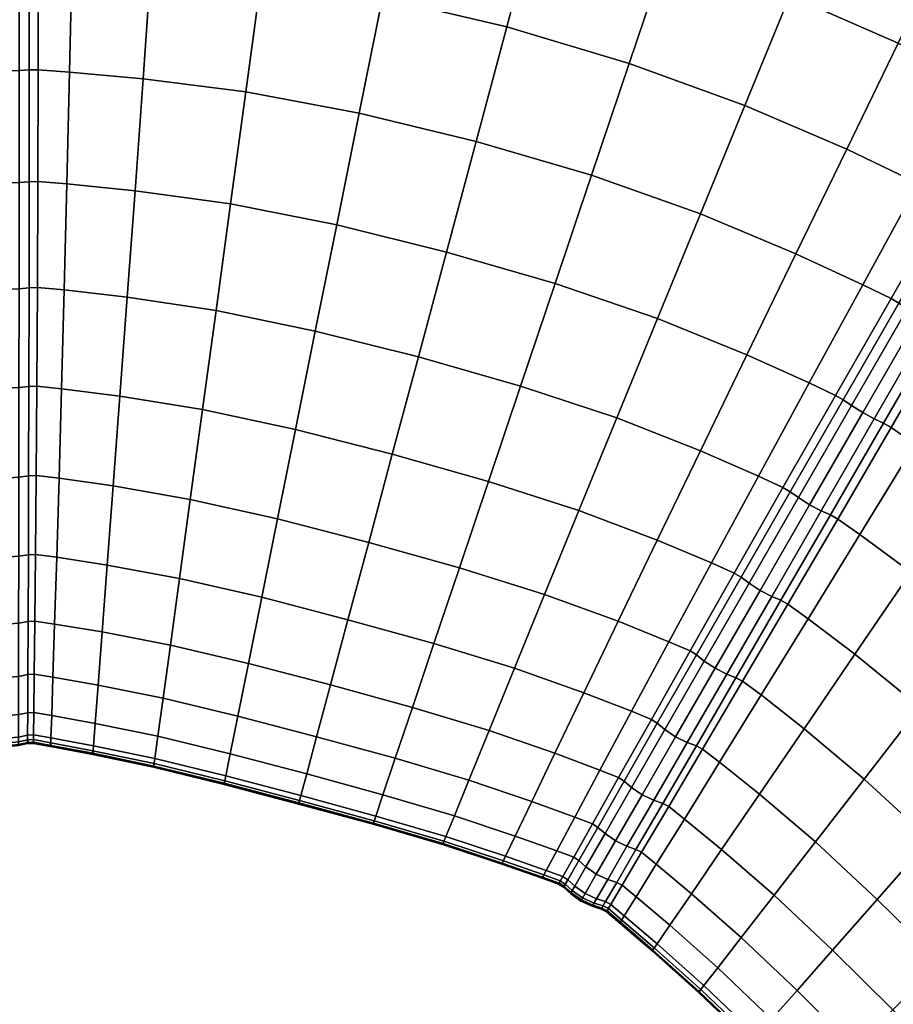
# Model space of a CAD drawing. Header units: centimetres. Extents: x -48.9 to 48.9, y -49 to 48.9.
# Tile 31 of 34: x 0.2 to 14.6, y 14.7 to 30.9. Entities that reach past the tile are written whole.
import ezdxf

# ---------------------------------------------------------------- set-up
doc = ezdxf.new("R2010")
doc.units = ezdxf.units.CM
doc.layers.add('Layer 01', color=18, linetype='Continuous', true_color=0x000000)

msp = doc.modelspace()

# ---------------------------------------------------------------- meshes
at = {"layer": 'Layer 01'}
mesh = msp.add_polyface(dxfattribs=at)
corners = [(4.477, 33.611, 30.024), (2.535, 33.822, 29.917), (2.398, 31.884, 29.802), (4.214, 31.671, 29.912), (1.139, 33.925, 29.86), (1.095, 31.988, 29.737), (1.051, 30.082, 29.363), (2.262, 29.975, 29.434), (3.956, 29.76, 29.546), (2.13, 28.128, 28.819), (3.705, 27.91, 28.93), (1.007, 28.241, 28.744), (2.13, 28.128, 1.181), (1.007, 28.241, 1.256), (1.051, 30.082, 0.637), (2.262, 29.975, 0.566), (3.705, 27.91, 1.07), (3.956, 29.76, 0.454), (2.398, 31.884, 0.198), (4.214, 31.671, 0.088), (1.095, 31.988, 0.263), (1.139, 33.925, 0.14), (2.535, 33.822, 0.083), (4.477, 33.611, -0.024), (6.603, 33.253, 30.164), (6.212, 31.316, 30.047), (5.828, 29.409, 29.673), (8.26, 30.828, 30.116), (7.755, 28.942, 29.736), (5.456, 27.565, 29.047), (5.456, 27.565, 0.953), (5.828, 29.409, 0.327), (6.212, 31.316, -0.047), (6.603, 33.253, -0.164), (0.384, 30.12, 0.641), (0.385, 32.027, 0.263), (0.541, 32.025, 0.28), (0.535, 30.12, 0.658), (0.385, 33.967, 0.136), (0.547, 33.962, 0.154), (0.384, 28.277, 1.264), (0.529, 28.279, 1.279), (0.385, 33.967, 29.864), (0.385, 32.027, 29.737), (0.541, 32.025, 29.72), (0.547, 33.962, 29.846), (0.384, 30.12, 29.359), (0.535, 30.12, 29.342), (0.384, 28.277, 28.736), (0.529, 28.279, 28.721), (0.218, 30.111, 29.39), (0.218, 28.265, 28.766), (0, 30.107, 29.408), (0, 28.258, 28.783), (0.218, 32.023, 29.769), (0.218, 33.968, 29.897), (0, 33.968, 29.915), (0, 32.021, 29.787), (0.218, 32.023, 0.231), (0.218, 33.968, 0.103), (0.218, 30.111, 0.61), (0, 30.107, 0.592), (0, 32.021, 0.213), (0, 33.968, 0.085), (0.218, 28.265, 1.234), (0, 28.258, 1.217)]
mesh.append_faces([[corners[k] for k in face] for face in [(0, 1, 2, 3), (1, 4, 5, 2), (2, 5, 6, 7), (3, 2, 7, 8), (8, 7, 9, 10), (7, 6, 11, 9), (12, 13, 14, 15), (16, 12, 15, 17), (17, 15, 18, 19), (15, 14, 20, 18), (18, 20, 21, 22), (19, 18, 22, 23), (24, 0, 3, 25), (25, 3, 8, 26), (27, 25, 26, 28), (26, 8, 10, 29), (30, 16, 17, 31), (31, 17, 19, 32), (32, 19, 23, 33), (34, 35, 36, 37), (35, 38, 39, 36), (36, 39, 21, 20), (37, 36, 20, 14), (40, 34, 37, 41), (41, 37, 14, 13), (42, 43, 44, 45), (43, 46, 47, 44), (44, 47, 6, 5), (45, 44, 5, 4), (46, 48, 49, 47), (47, 49, 11, 6), (48, 46, 50, 51), (51, 50, 52, 53), (46, 43, 54, 50), (54, 55, 56, 57), (50, 54, 57, 52), (38, 35, 58, 59), (35, 34, 60, 58), (58, 60, 61, 62), (59, 58, 62, 63), (34, 40, 64, 60), (60, 64, 65, 61)]])
mesh = msp.add_polyface(dxfattribs=at)
corners = [(15.565, 32.303, 29.777), (13.669, 33.153, 29.878), (12.928, 31.346, 30.024), (14.716, 30.559, 29.917), (16.906, 31.648, 29.728), (15.976, 29.95, 29.86), (15.976, 29.95, 0.14), (14.716, 30.559, 0.083), (15.565, 32.303, 0.223), (16.906, 31.648, 0.272), (12.928, 31.346, -0.024), (13.669, 33.153, 0.122), (13.865, 28.811, 29.802), (15.046, 28.25, 29.737), (12.186, 29.535, 29.912), (13.865, 28.811, 0.198), (12.186, 29.535, 0.088), (15.046, 28.25, 0.263), (10.908, 32.099, 30.164), (10.278, 30.227, 30.047), (8.774, 32.745, 30.238), (8.26, 30.828, 30.116), (7.755, 28.942, 29.736), (9.658, 28.383, 29.673), (11.454, 27.75, 29.546), (11.454, 27.75, 0.454), (9.658, 28.383, 0.327), (10.278, 30.227, -0.047), (7.755, 28.942, 0.264), (8.26, 30.828, -0.116), (8.774, 32.745, -0.238), (10.908, 32.099, -0.164), (6.603, 33.253, 30.164), (6.212, 31.316, 30.047), (5.828, 29.409, 0.327), (6.212, 31.316, -0.047), (6.603, 33.253, -0.164), (16.508, 29.685, 0.154), (15.544, 28.005, 0.28), (16.651, 29.609, 0.136), (15.68, 27.929, 0.263), (17.471, 31.366, 0.282), (17.621, 31.289, 0.263), (16.508, 29.685, 29.846), (17.471, 31.366, 29.718), (16.651, 29.609, 29.864), (17.621, 31.289, 29.737), (18.419, 33.018, 29.339), (18.574, 32.941, 29.358), (15.544, 28.005, 29.72), (15.68, 27.929, 29.737), (18.287, 30.905, 29.737), (17.317, 29.224, 29.864), (17.455, 29.139, 29.846), (18.428, 30.814, 29.718), (17.317, 29.224, 0.136), (18.287, 30.905, 0.263), (18.428, 30.814, 0.282), (17.455, 29.139, 0.154), (16.01, 27.731, 29.787), (16.984, 29.417, 29.915), (16.795, 29.526, 29.897), (15.823, 27.842, 29.769), (16.651, 29.609, 29.864), (15.68, 27.929, 29.737), (18.145, 30.992, 29.769), (17.172, 29.308, 29.897), (17.957, 31.103, 29.787), (17.767, 31.21, 29.769), (18.723, 32.865, 29.389), (18.574, 32.941, 29.358), (17.621, 31.289, 29.737), (17.621, 31.289, 29.737), (16.651, 29.609, 29.864), (17.172, 29.308, 0.103), (18.145, 30.992, 0.231), (16.984, 29.417, 0.085), (17.957, 31.103, 0.213), (16.795, 29.526, 0.103), (17.767, 31.21, 0.231), (16.651, 29.609, 0.136), (17.621, 31.289, 0.263), (18.723, 32.865, 0.611), (17.621, 31.289, 0.263), (18.574, 32.941, 0.642), (15.823, 27.842, 0.231), (15.68, 27.929, 0.263), (16.651, 29.609, 0.136)]
mesh.append_faces([[corners[k] for k in face] for face in [(0, 1, 2, 3), (4, 0, 3, 5), (6, 7, 8, 9), (7, 10, 11, 8), (5, 3, 12, 13), (3, 2, 14, 12), (15, 16, 10, 7), (17, 15, 7, 6), (2, 18, 19, 14), (18, 20, 21, 19), (19, 21, 22, 23), (14, 19, 23, 24), (25, 26, 27, 16), (26, 28, 29, 27), (27, 29, 30, 31), (16, 27, 31, 10), (20, 32, 33, 21), (28, 34, 35, 29), (29, 35, 36, 30), (17, 6, 37, 38), (38, 37, 39, 40), (6, 9, 41, 37), (37, 41, 42, 39), (4, 5, 43, 44), (44, 43, 45, 46), (47, 44, 46, 48), (5, 13, 49, 43), (43, 49, 50, 45), (51, 52, 53, 54), (55, 56, 57, 58), (59, 60, 61, 62), (62, 61, 63, 64), (52, 51, 65, 66), (66, 65, 67, 60), (60, 67, 68, 61), (68, 69, 70, 71), (61, 68, 72, 73), (56, 55, 74, 75), (75, 74, 76, 77), (77, 76, 78, 79), (79, 78, 80, 81), (82, 79, 83, 84), (78, 85, 86, 87)]])
mesh = msp.add_polyface(dxfattribs=at)
corners = [(2.13, 28.128, 28.819), (1.007, 28.241, 28.744), (0.964, 26.492, 27.893), (2.003, 26.374, 27.967), (3.705, 27.91, 28.93), (3.466, 26.153, 28.074), (1.882, 24.743, 26.894), (3.244, 24.52, 26.991), (0.92, 24.865, 26.823), (0.878, 23.388, 25.552), (1.771, 23.262, 25.616), (3.042, 23.039, 25.7), (1.672, 21.958, 24.151), (2.864, 21.737, 24.221), (0.839, 22.087, 24.097), (1.588, 20.856, 22.526), (2.713, 20.637, 22.581), (2.864, 21.737, 5.779), (1.672, 21.958, 5.849), (1.771, 23.262, 4.384), (3.042, 23.039, 4.3), (1.882, 24.743, 3.106), (3.244, 24.52, 3.009), (0.878, 23.388, 4.448), (0.92, 24.865, 3.177), (0.964, 26.492, 2.107), (2.003, 26.374, 2.033), (3.466, 26.153, 1.926), (2.13, 28.128, 1.181), (3.705, 27.91, 1.07), (1.007, 28.241, 1.256), (9.057, 26.6, 29.047), (7.266, 27.118, 29.102), (6.803, 25.389, 28.227), (8.488, 24.908, 28.178), (6.373, 23.784, 27.123), (7.959, 23.337, 27.082), (5.984, 22.332, 25.81), (7.48, 21.914, 25.777), (5.642, 21.057, 24.31), (7.059, 20.665, 24.284), (7.059, 20.665, 5.716), (5.642, 21.057, 5.69), (5.984, 22.332, 4.19), (7.48, 21.914, 4.223), (6.373, 23.784, 2.877), (7.959, 23.337, 2.918), (6.803, 25.389, 1.773), (8.488, 24.908, 1.822), (7.266, 27.118, 0.898), (9.057, 26.6, 0.953), (7.755, 28.942, 0.264), (9.658, 28.383, 0.327), (7.755, 28.942, 29.736), (5.828, 29.409, 29.673), (5.456, 27.565, 29.047), (5.103, 25.815, 28.178), (4.776, 24.19, 27.082), (4.479, 22.718, 25.777), (4.219, 21.426, 24.284), (4.219, 21.426, 5.716), (4.479, 22.718, 4.223), (4.776, 24.19, 2.918), (5.103, 25.815, 1.822), (5.456, 27.565, 0.953), (5.828, 29.409, 0.327)]
mesh.append_faces([[corners[k] for k in face] for face in [(0, 1, 2, 3), (4, 0, 3, 5), (5, 3, 6, 7), (3, 2, 8, 6), (6, 8, 9, 10), (7, 6, 10, 11), (11, 10, 12, 13), (10, 9, 14, 12), (13, 12, 15, 16), (17, 18, 19, 20), (20, 19, 21, 22), (19, 23, 24, 21), (21, 24, 25, 26), (22, 21, 26, 27), (27, 26, 28, 29), (26, 25, 30, 28), (31, 32, 33, 34), (34, 33, 35, 36), (36, 35, 37, 38), (38, 37, 39, 40), (41, 42, 43, 44), (44, 43, 45, 46), (46, 45, 47, 48), (48, 47, 49, 50), (50, 49, 51, 52), (53, 54, 55, 32), (55, 4, 5, 56), (32, 55, 56, 33), (33, 56, 57, 35), (56, 5, 7, 57), (57, 7, 11, 58), (35, 57, 58, 37), (37, 58, 59, 39), (58, 11, 13, 59), (60, 17, 20, 61), (42, 60, 61, 43), (43, 61, 62, 45), (61, 20, 22, 62), (62, 22, 27, 63), (45, 62, 63, 47), (47, 63, 64, 49), (63, 27, 29, 64), (49, 64, 65, 51)]])
mesh = msp.add_polyface(dxfattribs=at)
corners = [(14.131, 26.578, 29.363), (13.028, 27.09, 29.434), (12.22, 25.425, 28.819), (13.248, 24.961, 28.744), (11.454, 27.75, 29.546), (10.746, 26.023, 28.93), (10.075, 24.382, 28.074), (11.453, 23.842, 27.967), (12.411, 23.425, 27.893), (10.741, 22.369, 26.894), (11.636, 21.994, 26.823), (9.451, 22.857, 26.991), (8.885, 21.473, 25.7), (10.097, 21.031, 25.616), (10.934, 20.694, 25.552), (10.934, 20.694, 4.448), (10.097, 21.031, 4.384), (10.741, 22.369, 3.106), (11.636, 21.994, 3.177), (8.885, 21.473, 4.3), (9.451, 22.857, 3.009), (10.075, 24.382, 1.926), (11.453, 23.842, 2.033), (12.411, 23.425, 2.107), (12.22, 25.425, 1.181), (13.248, 24.961, 1.256), (10.746, 26.023, 1.07), (11.454, 27.75, 0.454), (13.028, 27.09, 0.566), (14.131, 26.578, 0.637), (13.865, 28.811, 29.802), (12.186, 29.535, 29.912), (12.186, 29.535, 0.088), (13.865, 28.811, 0.198), (9.658, 28.383, 29.673), (9.057, 26.6, 29.047), (7.755, 28.942, 29.736), (7.266, 27.118, 29.102), (8.488, 24.908, 28.178), (7.959, 23.337, 27.082), (7.48, 21.914, 25.777), (7.48, 21.914, 4.223), (7.959, 23.337, 2.918), (8.488, 24.908, 1.822), (9.057, 26.6, 0.953), (9.658, 28.383, 0.327), (12.815, 23.238, 27.869), (13.682, 24.755, 28.721), (12.012, 21.827, 3.2), (11.284, 20.544, 4.47), (12.815, 23.238, 2.131), (12.933, 23.166, 2.118), (12.123, 21.757, 3.189), (13.682, 24.755, 1.279), (12.012, 21.827, 26.8), (11.284, 20.544, 25.53), (12.123, 21.757, 26.811), (12.933, 23.166, 27.882), (13.596, 22.784, 2.118), (12.78, 21.377, 3.189), (12.629, 21.442, 3.163), (13.444, 22.852, 2.09), (12.436, 21.54, 3.149), (13.252, 22.953, 2.074), (12.255, 21.658, 3.163), (13.068, 23.069, 2.09), (12.123, 21.757, 3.189), (12.933, 23.166, 2.118), (12.78, 21.377, 26.811), (13.596, 22.784, 27.882), (13.444, 22.852, 27.91), (12.629, 21.442, 26.837), (13.252, 22.953, 27.926), (12.436, 21.54, 26.851), (13.068, 23.069, 27.91), (12.255, 21.658, 26.837), (12.933, 23.166, 27.882), (12.123, 21.757, 26.811)]
mesh.append_faces([[corners[k] for k in face] for face in [(0, 1, 2, 3), (1, 4, 5, 2), (2, 5, 6, 7), (3, 2, 7, 8), (8, 7, 9, 10), (7, 6, 11, 9), (9, 11, 12, 13), (10, 9, 13, 14), (15, 16, 17, 18), (16, 19, 20, 17), (17, 20, 21, 22), (18, 17, 22, 23), (23, 22, 24, 25), (22, 21, 26, 24), (24, 26, 27, 28), (25, 24, 28, 29), (30, 31, 4, 1), (28, 27, 32, 33), (4, 34, 35, 5), (34, 36, 37, 35), (5, 35, 38, 6), (6, 38, 39, 11), (11, 39, 40, 12), (19, 41, 42, 20), (20, 42, 43, 21), (21, 43, 44, 26), (26, 44, 45, 27), (3, 8, 46, 47), (15, 18, 48, 49), (18, 23, 50, 48), (48, 50, 51, 52), (23, 25, 53, 50), (8, 10, 54, 46), (10, 14, 55, 54), (46, 54, 56, 57), (58, 59, 60, 61), (61, 60, 62, 63), (63, 62, 64, 65), (65, 64, 66, 67), (68, 69, 70, 71), (71, 70, 72, 73), (73, 72, 74, 75), (75, 74, 76, 77)]])
mesh = msp.add_polyface(dxfattribs=at)
corners = [(15.046, 28.25, 29.737), (13.865, 28.811, 29.802), (13.028, 27.09, 29.434), (14.131, 26.578, 29.363), (19.107, 28.023, 29.917), (17.949, 28.811, 29.86), (16.942, 27.155, 29.737), (18.019, 26.413, 29.802), (15.951, 25.527, 29.363), (16.947, 24.828, 29.434), (14.131, 26.578, 0.637), (13.028, 27.09, 0.566), (13.865, 28.811, 0.198), (15.046, 28.25, 0.263), (16.947, 24.828, 0.566), (15.951, 25.527, 0.637), (16.942, 27.155, 0.263), (18.019, 26.413, 0.198), (17.949, 28.811, 0.14), (19.107, 28.023, 0.083), (15.393, 25.892, 0.641), (16.347, 27.544, 0.263), (16.481, 27.463, 0.28), (15.523, 25.817, 0.658), (17.317, 29.224, 0.136), (17.455, 29.139, 0.154), (15.544, 28.005, 0.28), (14.596, 26.352, 0.658), (15.68, 27.929, 0.263), (14.727, 26.277, 0.641), (14.596, 26.352, 29.342), (15.544, 28.005, 29.72), (14.727, 26.277, 29.359), (15.68, 27.929, 29.737), (13.248, 24.961, 28.744), (13.682, 24.755, 28.721), (13.806, 24.681, 28.736), (17.317, 29.224, 29.864), (16.347, 27.544, 29.737), (16.481, 27.463, 29.72), (17.455, 29.139, 29.846), (15.393, 25.892, 29.359), (15.523, 25.817, 29.342), (13.248, 24.961, 1.256), (13.682, 24.755, 1.279), (13.806, 24.681, 1.264), (14.471, 24.297, 28.736), (15.244, 25.968, 29.39), (14.321, 24.369, 28.766), (15.053, 26.073, 29.408), (14.129, 24.472, 28.783), (14.867, 26.186, 29.39), (13.944, 24.587, 28.766), (14.727, 26.277, 29.359), (13.806, 24.681, 28.736), (16.2, 27.624, 29.769), (17.172, 29.308, 29.897), (16.984, 29.417, 29.915), (16.01, 27.731, 29.787), (15.823, 27.842, 29.769), (15.68, 27.929, 29.737), (14.727, 26.277, 29.359), (16.2, 27.624, 0.231), (17.172, 29.308, 0.103), (15.244, 25.968, 0.61), (15.053, 26.073, 0.592), (16.01, 27.731, 0.213), (16.984, 29.417, 0.085), (15.823, 27.842, 0.231), (16.795, 29.526, 0.103), (14.867, 26.186, 0.61), (14.727, 26.277, 0.641), (15.68, 27.929, 0.263), (14.471, 24.297, 1.264), (14.321, 24.369, 1.234), (14.129, 24.472, 1.217), (13.944, 24.587, 1.234), (13.806, 24.681, 1.264), (14.727, 26.277, 0.641)]
mesh.append_faces([[corners[k] for k in face] for face in [(0, 1, 2, 3), (4, 5, 6, 7), (7, 6, 8, 9), (10, 11, 12, 13), (14, 15, 16, 17), (17, 16, 18, 19), (20, 21, 22, 23), (21, 24, 25, 22), (22, 25, 18, 16), (23, 22, 16, 15), (10, 13, 26, 27), (27, 26, 28, 29), (0, 3, 30, 31), (31, 30, 32, 33), (3, 34, 35, 30), (30, 35, 36, 32), (37, 38, 39, 40), (38, 41, 42, 39), (39, 42, 8, 6), (40, 39, 6, 5), (43, 10, 27, 44), (44, 27, 29, 45), (46, 41, 47, 48), (48, 47, 49, 50), (50, 49, 51, 52), (52, 51, 53, 54), (41, 38, 55, 47), (38, 37, 56, 55), (55, 56, 57, 58), (47, 55, 58, 49), (49, 58, 59, 51), (51, 59, 60, 61), (24, 21, 62, 63), (21, 20, 64, 62), (62, 64, 65, 66), (63, 62, 66, 67), (67, 66, 68, 69), (66, 65, 70, 68), (68, 70, 71, 72), (20, 73, 74, 64), (64, 74, 75, 65), (65, 75, 76, 70), (70, 76, 77, 78)]])
mesh = msp.add_polyface(dxfattribs=at)
corners = [(1.672, 21.958, 24.151), (0.839, 22.087, 24.097), (0.804, 20.986, 22.482), (1.588, 20.856, 22.526), (1.588, 20.856, 7.474), (0.804, 20.986, 7.518), (0.839, 22.087, 5.903), (1.672, 21.958, 5.849), (0.878, 23.388, 4.448), (1.771, 23.262, 4.384), (0.376, 23.427, 25.539), (0.371, 22.128, 24.085), (0.488, 22.134, 24.078), (0.5, 23.433, 25.53), (0.367, 21.028, 22.471), (0.477, 21.034, 22.466), (0.878, 23.388, 25.552), (0.382, 26.529, 2.118), (0.384, 28.277, 1.264), (0.529, 28.279, 1.279), (0.521, 26.533, 2.131), (1.007, 28.241, 1.256), (0.964, 26.492, 2.107), (0.382, 26.529, 27.882), (0.38, 24.903, 26.811), (0.511, 24.908, 26.8), (0.521, 26.533, 27.869), (0.92, 24.865, 26.823), (0.964, 26.492, 27.893), (0.367, 21.028, 7.529), (0.371, 22.128, 5.915), (0.488, 22.134, 5.922), (0.477, 21.034, 7.534), (0.376, 23.427, 4.461), (0.5, 23.433, 4.47), (0.38, 24.903, 3.189), (0.511, 24.908, 3.2), (0.92, 24.865, 3.177), (0.384, 28.277, 28.736), (0.529, 28.279, 28.721), (1.007, 28.241, 28.744), (0.216, 24.883, 3.163), (0.217, 26.513, 2.09), (0.214, 23.404, 4.438), (0, 23.391, 4.425), (0, 24.872, 3.149), (0, 26.504, 2.074), (0.218, 28.265, 28.766), (0.217, 26.513, 27.91), (0, 28.258, 28.783), (0, 26.504, 27.926), (0.213, 22.102, 5.895), (0.211, 21, 7.513), (0, 20.983, 7.503), (0, 22.087, 5.884), (0.213, 22.102, 24.105), (0.211, 21, 22.487), (0.214, 23.404, 25.562), (0, 23.391, 25.575), (0, 22.087, 24.116), (0, 20.983, 22.497), (0.218, 28.265, 1.234), (0, 28.258, 1.217), (0.216, 24.883, 26.837), (0, 24.872, 26.851)]
mesh.append_faces([[corners[k] for k in face] for face in [(0, 1, 2, 3), (4, 5, 6, 7), (7, 6, 8, 9), (10, 11, 12, 13), (11, 14, 15, 12), (12, 15, 2, 1), (13, 12, 1, 16), (17, 18, 19, 20), (20, 19, 21, 22), (23, 24, 25, 26), (24, 10, 13, 25), (25, 13, 16, 27), (26, 25, 27, 28), (29, 30, 31, 32), (30, 33, 34, 31), (31, 34, 8, 6), (32, 31, 6, 5), (33, 35, 36, 34), (35, 17, 20, 36), (36, 20, 22, 37), (34, 36, 37, 8), (38, 23, 26, 39), (39, 26, 28, 40), (17, 35, 41, 42), (35, 33, 43, 41), (41, 43, 44, 45), (42, 41, 45, 46), (23, 38, 47, 48), (48, 47, 49, 50), (33, 30, 51, 43), (30, 29, 52, 51), (51, 52, 53, 54), (43, 51, 54, 44), (14, 11, 55, 56), (11, 10, 57, 55), (55, 57, 58, 59), (56, 55, 59, 60), (18, 17, 42, 61), (61, 42, 46, 62), (10, 24, 63, 57), (24, 23, 48, 63), (63, 48, 50, 64), (57, 63, 64, 58)]])
mesh = msp.add_polyface(dxfattribs=at)
corners = [(18.508, 21.144, 29.047), (17.163, 22.318, 28.93), (16.078, 20.916, 28.074), (17.327, 19.805, 28.178), (15.069, 19.613, 26.991), (16.231, 18.561, 27.082), (16.231, 18.561, 2.918), (15.069, 19.613, 3.009), (16.078, 20.916, 1.926), (17.327, 19.805, 1.822), (17.163, 22.318, 1.07), (18.508, 21.144, 0.953), (18.306, 23.795, 29.546), (16.947, 24.828, 29.434), (15.909, 23.295, 28.819), (15.951, 25.527, 29.363), (14.993, 23.953, 28.744), (14.081, 22.461, 27.893), (14.921, 21.839, 27.967), (14.154, 18.431, 4.3), (13.165, 19.26, 4.384), (14.001, 20.487, 3.106), (12.454, 19.816, 4.448), (13.23, 21.074, 3.177), (14.081, 22.461, 2.107), (14.921, 21.839, 2.033), (19.485, 25.321, 29.912), (18.019, 26.413, 29.802), (14.001, 20.487, 26.894), (13.23, 21.074, 26.823), (12.454, 19.816, 25.552), (13.165, 19.26, 25.616), (14.154, 18.431, 25.7), (15.909, 23.295, 1.181), (14.993, 23.953, 1.256), (15.951, 25.527, 0.637), (16.947, 24.828, 0.566), (18.306, 23.795, 0.454), (13.682, 24.755, 28.721), (12.815, 23.238, 27.869), (12.933, 23.166, 27.882), (13.806, 24.681, 28.736), (13.596, 22.784, 2.118), (14.471, 24.297, 1.264), (14.598, 24.226, 1.279), (13.718, 22.717, 2.131), (15.393, 25.892, 0.641), (15.523, 25.817, 0.658), (13.596, 22.784, 27.882), (12.78, 21.377, 26.811), (12.897, 21.316, 26.8), (13.718, 22.717, 27.869), (12.815, 23.238, 2.131), (13.682, 24.755, 1.279), (13.806, 24.681, 1.264), (12.933, 23.166, 2.118), (12.78, 21.377, 3.189), (12.897, 21.316, 3.2), (15.393, 25.892, 29.359), (14.471, 24.297, 28.736), (14.598, 24.226, 28.721), (15.523, 25.817, 29.342), (14.321, 24.369, 28.766), (13.444, 22.852, 27.91), (14.129, 24.472, 28.783), (13.252, 22.953, 27.926), (13.944, 24.587, 28.766), (13.068, 23.069, 27.91), (13.806, 24.681, 28.736), (12.933, 23.166, 27.882), (13.444, 22.852, 2.09), (14.321, 24.369, 1.234), (13.252, 22.953, 2.074), (14.129, 24.472, 1.217), (13.068, 23.069, 2.09), (13.944, 24.587, 1.234), (12.933, 23.166, 2.118), (13.806, 24.681, 1.264)]
mesh.append_faces([[corners[k] for k in face] for face in [(0, 1, 2, 3), (3, 2, 4, 5), (6, 7, 8, 9), (9, 8, 10, 11), (12, 13, 14, 1), (13, 15, 16, 14), (14, 16, 17, 18), (1, 14, 18, 2), (19, 20, 21, 7), (20, 22, 23, 21), (21, 23, 24, 25), (7, 21, 25, 8), (26, 27, 13, 12), (2, 18, 28, 4), (18, 17, 29, 28), (28, 29, 30, 31), (4, 28, 31, 32), (8, 25, 33, 10), (25, 24, 34, 33), (33, 34, 35, 36), (10, 33, 36, 37), (38, 39, 40, 41), (42, 43, 44, 45), (43, 46, 47, 44), (44, 47, 35, 34), (45, 44, 34, 24), (48, 49, 50, 51), (51, 50, 29, 17), (52, 53, 54, 55), (56, 42, 45, 57), (57, 45, 24, 23), (58, 59, 60, 61), (59, 48, 51, 60), (60, 51, 17, 16), (61, 60, 16, 15), (48, 59, 62, 63), (63, 62, 64, 65), (65, 64, 66, 67), (67, 66, 68, 69), (43, 42, 70, 71), (71, 70, 72, 73), (73, 72, 74, 75), (75, 74, 76, 77)]])
mesh = msp.add_polyface(dxfattribs=at)
corners = [(2.713, 20.637, 22.581), (1.588, 20.856, 22.526), (1.52, 19.978, 20.771), (2.593, 19.762, 20.812), (0.804, 20.986, 22.482), (0.776, 20.108, 20.739), (0.756, 19.478, 18.923), (1.472, 19.348, 18.945), (2.507, 19.135, 18.972), (1.432, 18.836, 14.173), (0.739, 18.966, 14.177), (0.744, 19.109, 12.839), (1.443, 18.979, 12.827), (0.756, 19.478, 11.077), (1.472, 19.348, 11.055), (2.457, 18.768, 12.814), (2.507, 19.135, 11.028), (1.52, 19.978, 9.229), (2.593, 19.762, 9.188), (0.776, 20.108, 9.261), (0.804, 20.986, 7.518), (1.588, 20.856, 7.474), (2.713, 20.637, 7.419), (1.672, 21.958, 5.849), (2.864, 21.737, 5.779), (8.885, 21.473, 25.7), (7.48, 21.914, 25.777), (7.059, 20.665, 24.284), (8.389, 20.257, 24.221), (5.642, 21.057, 24.31), (5.354, 19.982, 22.65), (6.704, 19.611, 22.629), (7.969, 19.229, 22.581), (6.421, 18.773, 20.847), (7.635, 18.411, 20.812), (5.125, 19.128, 20.862), (6.421, 18.773, 9.153), (5.125, 19.128, 9.138), (5.354, 19.982, 7.35), (6.704, 19.611, 7.371), (7.635, 18.411, 9.188), (7.969, 19.229, 7.419), (7.059, 20.665, 5.716), (8.389, 20.257, 5.779), (5.642, 21.057, 5.69), (7.48, 21.914, 4.223), (8.885, 21.473, 4.3), (4.219, 21.426, 24.284), (2.864, 21.737, 24.221), (4, 20.335, 22.629), (3.825, 19.468, 20.847), (3.7, 18.847, 18.994), (4.961, 18.516, 19.004), (1.443, 18.979, 17.173), (2.457, 18.768, 17.186), (0.744, 19.109, 17.161), (0.739, 18.966, 15.823), (1.432, 18.836, 15.827), (4.961, 18.516, 10.996), (3.7, 18.847, 11.006), (3.825, 19.468, 9.153), (4, 20.335, 7.371), (4.219, 21.426, 5.716), (0.461, 19.529, 18.915), (0.457, 19.16, 17.157), (0.468, 20.158, 9.274), (0.477, 21.034, 7.534), (0.461, 19.529, 11.085), (0.457, 19.16, 12.843), (0.468, 20.158, 20.726), (0.477, 21.034, 22.466)]
mesh.append_faces([[corners[k] for k in face] for face in [(0, 1, 2, 3), (1, 4, 5, 2), (2, 5, 6, 7), (3, 2, 7, 8), (9, 10, 11, 12), (12, 11, 13, 14), (15, 12, 14, 16), (16, 14, 17, 18), (14, 13, 19, 17), (17, 19, 20, 21), (18, 17, 21, 22), (22, 21, 23, 24), (25, 26, 27, 28), (27, 29, 30, 31), (28, 27, 31, 32), (32, 31, 33, 34), (31, 30, 35, 33), (36, 37, 38, 39), (40, 36, 39, 41), (41, 39, 42, 43), (39, 38, 44, 42), (43, 42, 45, 46), (47, 48, 0, 49), (29, 47, 49, 30), (30, 49, 50, 35), (49, 0, 3, 50), (50, 3, 8, 51), (35, 50, 51, 52), (8, 7, 53, 54), (7, 6, 55, 53), (53, 55, 56, 57), (58, 59, 60, 37), (59, 16, 18, 60), (60, 18, 22, 61), (37, 60, 61, 38), (38, 61, 62, 44), (61, 22, 24, 62), (63, 64, 55, 6), (65, 66, 20, 19), (67, 65, 19, 13), (68, 67, 13, 11), (69, 63, 6, 5), (70, 69, 5, 4)]])
mesh = msp.add_polyface(dxfattribs=at)
corners = [(10.934, 20.694, 25.552), (10.097, 21.031, 25.616), (9.531, 19.852, 24.151), (10.317, 19.547, 24.097), (8.885, 21.473, 25.7), (8.389, 20.257, 24.221), (7.969, 19.229, 22.581), (9.053, 18.856, 22.526), (9.796, 18.576, 22.482), (13.165, 19.26, 25.616), (12.454, 19.816, 25.552), (11.77, 18.709, 24.097), (12.427, 18.18, 24.151), (9.796, 18.576, 7.518), (9.053, 18.856, 7.474), (9.531, 19.852, 5.849), (10.317, 19.547, 5.903), (7.969, 19.229, 7.419), (8.389, 20.257, 5.779), (8.885, 21.473, 4.3), (10.097, 21.031, 4.384), (10.934, 20.694, 4.448), (12.427, 18.18, 5.849), (11.77, 18.709, 5.903), (12.454, 19.816, 4.448), (13.165, 19.26, 4.384), (12.039, 20.101, 25.539), (11.386, 18.978, 24.085), (11.49, 18.925, 24.078), (12.149, 20.044, 25.53), (10.644, 19.413, 24.078), (11.284, 20.544, 25.53), (10.104, 18.455, 22.466), (10.742, 19.349, 24.085), (11.388, 20.477, 25.539), (10.644, 19.413, 5.922), (10.104, 18.455, 7.534), (11.284, 20.544, 4.47), (11.388, 20.477, 4.461), (10.742, 19.349, 5.915), (12.012, 21.827, 3.2), (12.123, 21.757, 3.189), (12.78, 21.377, 26.811), (12.897, 21.316, 26.8), (13.23, 21.074, 26.823), (11.386, 18.978, 5.915), (12.039, 20.101, 4.461), (12.149, 20.044, 4.47), (11.49, 18.925, 5.922), (12.012, 21.827, 26.8), (12.123, 21.757, 26.811), (12.78, 21.377, 3.189), (12.897, 21.316, 3.2), (13.23, 21.074, 3.177), (11.888, 20.162, 4.438), (12.629, 21.442, 3.163), (11.696, 20.257, 4.425), (12.436, 21.54, 3.149), (11.517, 20.376, 4.438), (12.255, 21.658, 3.163), (11.388, 20.477, 4.461), (12.123, 21.757, 3.189), (11.235, 19.035, 5.895), (11.044, 19.128, 5.884), (10.867, 19.247, 5.895), (10.742, 19.349, 5.915), (11.388, 20.477, 4.461), (11.888, 20.162, 25.562), (11.235, 19.035, 24.105), (11.696, 20.257, 25.575), (11.044, 19.128, 24.116), (11.517, 20.376, 25.562), (10.867, 19.247, 24.105), (11.388, 20.477, 25.539), (10.742, 19.349, 24.085), (12.629, 21.442, 26.837), (12.436, 21.54, 26.851), (12.255, 21.658, 26.837), (12.123, 21.757, 26.811), (11.388, 20.477, 25.539)]
mesh.append_faces([[corners[k] for k in face] for face in [(0, 1, 2, 3), (1, 4, 5, 2), (2, 5, 6, 7), (3, 2, 7, 8), (9, 10, 11, 12), (13, 14, 15, 16), (14, 17, 18, 15), (15, 18, 19, 20), (16, 15, 20, 21), (22, 23, 24, 25), (26, 27, 28, 29), (29, 28, 11, 10), (0, 3, 30, 31), (3, 8, 32, 30), (31, 30, 33, 34), (13, 16, 35, 36), (16, 21, 37, 35), (35, 37, 38, 39), (37, 40, 41, 38), (42, 26, 29, 43), (43, 29, 10, 44), (45, 46, 47, 48), (48, 47, 24, 23), (49, 31, 34, 50), (46, 51, 52, 47), (47, 52, 53, 24), (51, 46, 54, 55), (55, 54, 56, 57), (57, 56, 58, 59), (59, 58, 60, 61), (46, 45, 62, 54), (54, 62, 63, 56), (56, 63, 64, 58), (58, 64, 65, 66), (27, 26, 67, 68), (68, 67, 69, 70), (70, 69, 71, 72), (72, 71, 73, 74), (26, 42, 75, 67), (67, 75, 76, 69), (69, 76, 77, 71), (71, 77, 78, 79)]])
mesh = msp.add_polyface(dxfattribs=at)
corners = [(0.36, 19.523, 18.917), (0.359, 19.155, 17.158), (0.457, 19.16, 17.157), (0.461, 19.529, 18.915), (0.359, 19.014, 15.822), (0.456, 19.018, 15.822), (0.739, 18.966, 15.823), (0.744, 19.109, 17.161), (0.36, 19.523, 11.083), (0.363, 20.152, 9.271), (0.468, 20.158, 9.274), (0.461, 19.529, 11.085), (0.367, 21.028, 7.529), (0.477, 21.034, 7.534), (0.359, 19.014, 14.178), (0.359, 19.155, 12.842), (0.457, 19.16, 12.843), (0.456, 19.018, 14.178), (0.744, 19.109, 12.839), (0.739, 18.966, 14.177), (0.367, 21.028, 22.471), (0.363, 20.152, 20.729), (0.468, 20.158, 20.726), (0.477, 21.034, 22.466), (0.208, 19.123, 12.838), (0.208, 19.492, 11.075), (0.208, 18.981, 14.176), (0, 18.961, 14.176), (0, 19.103, 12.835), (0, 19.473, 11.07), (0.209, 20.122, 9.258), (0.211, 21, 7.513), (0, 20.104, 9.251), (0, 20.983, 7.503), (0.208, 19.123, 17.162), (0.208, 18.981, 15.824), (0.208, 19.492, 18.925), (0, 19.473, 18.93), (0, 19.103, 17.165), (0, 18.961, 15.824), (0.209, 20.122, 20.742), (0.211, 21, 22.487), (0, 20.983, 22.497), (0, 20.104, 20.749), (0.209, 19, 15.198), (0.36, 19.033, 15.198), (0, 18.98, 15.198), (0, 19.021, 15), (0.209, 19.042, 15), (0.361, 19.075, 15), (0.361, 19.075, 15), (0.209, 19.042, 15), (0.209, 19, 14.802), (0.36, 19.033, 14.802), (0.209, 19.042, 15), (0, 19.021, 15), (0, 18.98, 14.802), (0.457, 19.038, 14.802), (0.741, 18.986, 14.802), (0.742, 19.027, 15), (0.458, 19.08, 15), (0.361, 19.075, 15), (0.458, 19.08, 15), (0.457, 19.038, 15.198), (0.458, 19.08, 15), (0.742, 19.027, 15), (0.741, 18.986, 15.198)]
mesh.append_faces([[corners[k] for k in face] for face in [(0, 1, 2, 3), (1, 4, 5, 2), (2, 5, 6, 7), (8, 9, 10, 11), (9, 12, 13, 10), (14, 15, 16, 17), (15, 8, 11, 16), (17, 16, 18, 19), (20, 21, 22, 23), (21, 0, 3, 22), (8, 15, 24, 25), (15, 14, 26, 24), (24, 26, 27, 28), (25, 24, 28, 29), (12, 9, 30, 31), (9, 8, 25, 30), (30, 25, 29, 32), (31, 30, 32, 33), (4, 1, 34, 35), (1, 0, 36, 34), (34, 36, 37, 38), (35, 34, 38, 39), (0, 21, 40, 36), (21, 20, 41, 40), (40, 41, 42, 43), (36, 40, 43, 37), (4, 35, 44, 45), (35, 39, 46, 44), (44, 46, 47, 48), (45, 44, 48, 49), (50, 51, 52, 53), (54, 55, 56, 52), (52, 56, 27, 26), (53, 52, 26, 14), (14, 17, 57, 53), (17, 19, 58, 57), (57, 58, 59, 60), (53, 57, 60, 61), (49, 62, 63, 45), (64, 65, 66, 63), (63, 66, 6, 5), (45, 63, 5, 4)]])
mesh = msp.add_polyface(dxfattribs=at)
corners = [(13.555, 13.555, 19.004), (12.628, 14.472, 18.994), (12.383, 14.194, 17.198), (13.292, 13.292, 17.203), (12.288, 14.086, 15.835), (13.191, 13.191, 15.836), (18.561, 16.231, 27.082), (17.411, 17.411, 27.123), (16.348, 16.348, 25.81), (17.435, 15.238, 25.777), (18.431, 14.154, 25.7), (16.446, 14.367, 24.284), (17.393, 13.349, 24.221), (15.415, 15.415, 24.31), (14.628, 14.628, 22.65), (15.611, 13.632, 22.629), (14.002, 14.002, 20.862), (14.947, 13.047, 20.847), (14.947, 13.047, 9.153), (14.002, 14.002, 9.138), (14.628, 14.628, 7.35), (15.611, 13.632, 7.371), (15.415, 15.415, 5.69), (16.446, 14.367, 5.716), (16.348, 16.348, 4.19), (17.435, 15.238, 4.223), (17.393, 13.349, 5.779), (18.431, 14.154, 4.3), (17.411, 17.411, 2.877), (18.561, 16.231, 2.918), (18.586, 18.586, 28.227), (17.327, 19.805, 28.178), (16.231, 18.561, 27.082), (15.069, 19.613, 26.991), (14.154, 18.431, 25.7), (15.238, 17.435, 25.777), (14.367, 16.446, 24.284), (13.349, 17.393, 24.221), (12.668, 16.516, 22.581), (13.632, 15.611, 22.629), (13.047, 14.947, 20.847), (12.127, 15.818, 20.812), (11.739, 15.318, 18.972), (13.191, 13.191, 14.164), (12.288, 14.086, 14.165), (12.383, 14.194, 12.802), (13.292, 13.292, 12.797), (12.628, 14.472, 11.006), (13.555, 13.555, 10.996), (13.047, 14.947, 9.153), (11.739, 15.318, 11.028), (12.127, 15.818, 9.188), (12.668, 16.516, 7.419), (13.632, 15.611, 7.371), (14.367, 16.446, 5.716), (13.349, 17.393, 5.779), (14.154, 18.431, 4.3), (15.238, 17.435, 4.223), (16.231, 18.561, 2.918), (15.069, 19.613, 3.009), (17.327, 19.805, 1.822), (18.586, 18.586, 1.773), (13.165, 19.26, 25.616), (12.427, 18.18, 24.151), (11.803, 17.268, 22.526), (11.803, 17.268, 7.474), (12.427, 18.18, 5.849), (13.165, 19.26, 4.384), (12.299, 14.1, 15.199), (13.203, 13.203, 15.199), (12.326, 14.131, 15), (13.232, 13.232, 15), (13.232, 13.232, 15), (12.326, 14.131, 15), (12.299, 14.1, 14.801), (13.203, 13.203, 14.801)]
mesh.append_faces([[corners[k] for k in face] for face in [(0, 1, 2, 3), (3, 2, 4, 5), (6, 7, 8, 9), (10, 9, 11, 12), (9, 8, 13, 11), (11, 13, 14, 15), (15, 14, 16, 17), (18, 19, 20, 21), (21, 20, 22, 23), (23, 22, 24, 25), (26, 23, 25, 27), (25, 24, 28, 29), (30, 31, 32, 7), (32, 33, 34, 35), (7, 32, 35, 8), (8, 35, 36, 13), (35, 34, 37, 36), (36, 37, 38, 39), (13, 36, 39, 14), (14, 39, 40, 16), (39, 38, 41, 40), (40, 41, 42, 1), (16, 40, 1, 0), (43, 44, 45, 46), (46, 45, 47, 48), (48, 47, 49, 19), (47, 50, 51, 49), (49, 51, 52, 53), (19, 49, 53, 20), (20, 53, 54, 22), (53, 52, 55, 54), (54, 55, 56, 57), (22, 54, 57, 24), (24, 57, 58, 28), (57, 56, 59, 58), (28, 58, 60, 61), (34, 62, 63, 37), (37, 63, 64, 38), (52, 65, 66, 55), (55, 66, 67, 56), (5, 4, 68, 69), (69, 68, 70, 71), (72, 73, 74, 75)]])
mesh = msp.add_polyface(dxfattribs=at)
corners = [(10.644, 19.413, 24.078), (10.104, 18.455, 22.466), (10.196, 18.395, 22.471), (10.742, 19.349, 24.085), (9.796, 18.576, 22.482), (9.382, 17.802, 20.739), (9.674, 17.691, 20.726), (9.084, 17.246, 18.923), (9.365, 17.143, 18.915), (9.45, 17.088, 18.917), (9.761, 17.634, 20.729), (9.185, 16.822, 12.843), (9.365, 17.143, 11.085), (9.45, 17.088, 11.083), (9.267, 16.769, 12.842), (9.084, 17.246, 11.077), (9.382, 17.802, 9.261), (9.674, 17.691, 9.274), (9.796, 18.576, 7.518), (10.104, 18.455, 7.534), (10.196, 18.395, 7.529), (9.761, 17.634, 9.271), (10.644, 19.413, 5.922), (10.742, 19.349, 5.915), (9.185, 16.822, 17.157), (9.267, 16.769, 17.158), (10.074, 16.728, 11.083), (10.391, 17.271, 9.271), (10.484, 17.223, 9.274), (10.163, 16.682, 11.085), (10.726, 17.026, 9.261), (10.393, 16.49, 11.077), (10.391, 17.271, 20.729), (10.074, 16.728, 18.917), (10.163, 16.682, 18.915), (10.484, 17.223, 20.726), (10.393, 16.49, 18.923), (10.726, 17.026, 20.739), (9.926, 16.777, 11.075), (9.742, 16.457, 12.838), (9.552, 16.544, 12.835), (9.736, 16.864, 11.07), (10.867, 19.247, 5.895), (10.317, 18.292, 7.513), (10.196, 18.395, 7.529), (10.742, 19.349, 5.915), (10.242, 17.322, 9.258), (10.052, 17.41, 9.251), (10.683, 18.081, 7.513), (10.492, 18.172, 7.503), (9.88, 17.531, 9.258), (9.566, 16.985, 11.075), (9.45, 17.088, 11.083), (9.761, 17.634, 9.271), (9.761, 17.634, 9.271), (10.196, 18.395, 7.529), (9.742, 16.457, 17.162), (9.926, 16.777, 18.925), (9.736, 16.864, 18.93), (9.552, 16.544, 17.165), (9.566, 16.985, 18.925), (9.382, 16.665, 17.162), (9.45, 17.088, 18.917), (9.267, 16.769, 17.158), (9.311, 16.542, 15.824), (9.267, 16.769, 17.158), (9.196, 16.646, 15.822), (9.382, 16.665, 12.838), (9.311, 16.542, 14.176), (9.196, 16.646, 14.178), (9.267, 16.769, 12.842), (9.267, 16.769, 12.842), (9.45, 17.088, 11.083), (10.242, 17.322, 20.742), (10.832, 18.028, 22.471), (10.683, 18.081, 22.487), (10.492, 18.172, 22.497), (10.052, 17.41, 20.749), (9.88, 17.531, 20.742), (10.317, 18.292, 22.487), (10.196, 18.395, 22.471), (9.761, 17.634, 20.729), (9.761, 17.634, 20.729), (9.45, 17.088, 18.917), (10.867, 19.247, 24.105), (10.742, 19.349, 24.085), (10.196, 18.395, 22.471), (9.319, 16.559, 15.198), (9.205, 16.664, 15.198), (9.225, 16.7, 15), (9.34, 16.596, 15), (9.34, 16.596, 15), (9.225, 16.7, 15), (9.205, 16.664, 14.802), (9.319, 16.559, 14.802)]
mesh.append_faces([[corners[k] for k in face] for face in [(0, 1, 2, 3), (4, 5, 6, 1), (5, 7, 8, 6), (6, 8, 9, 10), (1, 6, 10, 2), (11, 12, 13, 14), (15, 16, 17, 12), (16, 18, 19, 17), (17, 19, 20, 21), (12, 17, 21, 13), (19, 22, 23, 20), (8, 24, 25, 9), (26, 27, 28, 29), (29, 28, 30, 31), (32, 33, 34, 35), (35, 34, 36, 37), (38, 39, 40, 41), (42, 43, 44, 45), (27, 26, 38, 46), (46, 38, 41, 47), (48, 46, 47, 49), (49, 47, 50, 43), (47, 41, 51, 50), (50, 51, 52, 53), (43, 50, 54, 55), (56, 57, 58, 59), (59, 58, 60, 61), (61, 60, 62, 63), (64, 61, 65, 66), (41, 40, 67, 51), (67, 68, 69, 70), (51, 67, 71, 72), (33, 32, 73, 57), (32, 74, 75, 73), (73, 75, 76, 77), (57, 73, 77, 58), (58, 77, 78, 60), (77, 76, 79, 78), (78, 79, 80, 81), (60, 78, 82, 83), (79, 84, 85, 86), (87, 88, 89, 90), (91, 92, 93, 94)]])
mesh = msp.add_polyface(dxfattribs=at)
corners = [(7.256, 17.482, 12.814), (6.101, 17.821, 12.802), (6.219, 18.172, 11.006), (7.396, 17.825, 11.028), (9.084, 17.246, 11.077), (8.4, 17.491, 11.055), (8.672, 18.061, 9.229), (9.382, 17.802, 9.261), (7.635, 18.411, 9.188), (7.969, 19.229, 7.419), (9.053, 18.856, 7.474), (9.796, 18.576, 7.518), (9.796, 18.576, 22.482), (9.053, 18.856, 22.526), (8.672, 18.061, 20.771), (9.382, 17.802, 20.739), (7.969, 19.229, 22.581), (7.635, 18.411, 20.812), (7.396, 17.825, 18.972), (8.4, 17.491, 18.945), (9.084, 17.246, 18.923), (6.219, 18.172, 18.994), (6.101, 17.821, 17.198), (7.256, 17.482, 17.186), (6.421, 18.773, 20.847), (8.843, 16.795, 14.177), (8.178, 17.029, 14.173), (8.24, 17.158, 12.827), (8.91, 16.921, 12.839), (7.202, 17.349, 14.169), (8.24, 17.158, 17.173), (8.91, 16.921, 17.161), (7.202, 17.349, 15.831), (8.178, 17.029, 15.827), (8.843, 16.795, 15.823), (6.421, 18.773, 9.153), (9.185, 16.822, 12.843), (9.115, 16.698, 14.178), (9.365, 17.143, 11.085), (9.267, 16.769, 12.842), (9.196, 16.646, 14.178), (9.185, 16.822, 17.157), (9.365, 17.143, 18.915), (9.115, 16.698, 15.822), (9.196, 16.646, 15.822), (9.267, 16.769, 17.158), (8.186, 17.046, 14.802), (7.21, 17.366, 14.801), (8.852, 16.812, 14.802), (8.871, 16.849, 15), (8.204, 17.083, 15), (7.225, 17.404, 15), (7.225, 17.404, 15), (8.204, 17.083, 15), (8.186, 17.046, 15.198), (7.21, 17.366, 15.199), (8.204, 17.083, 15), (8.871, 16.849, 15), (8.852, 16.812, 15.198), (9.319, 16.559, 14.802), (9.205, 16.664, 14.802), (9.196, 16.646, 14.178), (9.311, 16.542, 14.176), (9.123, 16.716, 14.802), (9.205, 16.664, 14.802), (9.205, 16.664, 14.802), (9.225, 16.7, 15), (9.143, 16.753, 15), (8.871, 16.849, 15), (9.143, 16.753, 15), (9.123, 16.716, 15.198), (9.143, 16.753, 15), (9.225, 16.7, 15), (9.205, 16.664, 15.198), (9.205, 16.664, 15.198)]
mesh.append_faces([[corners[k] for k in face] for face in [(0, 1, 2, 3), (4, 5, 6, 7), (5, 3, 8, 6), (6, 8, 9, 10), (7, 6, 10, 11), (12, 13, 14, 15), (13, 16, 17, 14), (14, 17, 18, 19), (15, 14, 19, 20), (18, 21, 22, 23), (17, 24, 21, 18), (25, 26, 27, 28), (26, 29, 0, 27), (27, 0, 3, 5), (28, 27, 5, 4), (20, 19, 30, 31), (19, 18, 23, 30), (30, 23, 32, 33), (31, 30, 33, 34), (3, 2, 35, 8), (25, 28, 36, 37), (28, 4, 38, 36), (37, 36, 39, 40), (20, 31, 41, 42), (31, 34, 43, 41), (41, 43, 44, 45), (29, 26, 46, 47), (26, 25, 48, 46), (46, 48, 49, 50), (47, 46, 50, 51), (52, 53, 54, 55), (56, 57, 58, 54), (54, 58, 34, 33), (55, 54, 33, 32), (59, 60, 61, 62), (25, 37, 63, 48), (37, 40, 64, 63), (63, 65, 66, 67), (48, 63, 67, 49), (68, 69, 70, 58), (71, 72, 73, 70), (70, 74, 44, 43), (58, 70, 43, 34)]])
mesh = msp.add_polyface(dxfattribs=at)
corners = [(12.628, 14.472, 18.994), (11.739, 15.318, 18.972), (11.512, 15.025, 17.186), (12.383, 14.194, 17.198), (11.424, 14.912, 15.831), (12.288, 14.086, 15.835), (12.288, 14.086, 14.165), (11.424, 14.912, 14.169), (11.512, 15.025, 12.814), (12.383, 14.194, 12.802), (11.739, 15.318, 11.028), (12.628, 14.472, 11.006), (10.948, 16.02, 18.945), (10.739, 15.715, 17.173), (10.393, 16.49, 18.923), (10.198, 16.177, 17.161), (10.658, 15.597, 15.827), (10.658, 15.597, 14.173), (10.739, 15.715, 12.827), (10.198, 16.177, 12.839), (10.393, 16.49, 11.077), (10.948, 16.02, 11.055), (12.427, 18.18, 24.151), (11.77, 18.709, 24.097), (11.189, 17.772, 22.482), (11.803, 17.268, 22.526), (12.668, 16.516, 22.581), (11.305, 16.541, 20.771), (12.127, 15.818, 20.812), (10.726, 17.026, 20.739), (11.305, 16.541, 9.229), (12.127, 15.818, 9.188), (10.726, 17.026, 9.261), (11.189, 17.772, 7.518), (11.803, 17.268, 7.474), (12.668, 16.516, 7.419), (11.77, 18.709, 5.903), (12.427, 18.18, 5.849), (11.386, 18.978, 24.085), (10.832, 18.028, 22.471), (10.93, 17.978, 22.466), (11.49, 18.925, 24.078), (10.832, 18.028, 7.529), (11.386, 18.978, 5.915), (11.49, 18.925, 5.922), (10.93, 17.978, 7.534), (10.391, 17.271, 9.271), (10.484, 17.223, 9.274), (10.391, 17.271, 20.729), (10.484, 17.223, 20.726), (10.683, 18.081, 7.513), (11.235, 19.035, 5.895), (10.492, 18.172, 7.503), (11.044, 19.128, 5.884), (10.317, 18.292, 7.513), (10.867, 19.247, 5.895), (10.242, 17.322, 9.258), (11.235, 19.035, 24.105), (10.683, 18.081, 22.487), (11.044, 19.128, 24.116), (10.492, 18.172, 22.497), (10.867, 19.247, 24.105), (10.317, 18.292, 22.487), (11.434, 14.927, 15.199), (12.299, 14.1, 15.199), (11.459, 14.959, 15), (12.326, 14.131, 15), (12.326, 14.131, 15), (11.459, 14.959, 15), (11.434, 14.927, 14.801), (12.299, 14.1, 14.801), (10.669, 15.612, 14.802), (11.459, 14.959, 15), (10.692, 15.647, 15), (10.692, 15.647, 15), (10.669, 15.612, 15.198)]
mesh.append_faces([[corners[k] for k in face] for face in [(0, 1, 2, 3), (3, 2, 4, 5), (6, 7, 8, 9), (9, 8, 10, 11), (1, 12, 13, 2), (12, 14, 15, 13), (2, 13, 16, 4), (7, 17, 18, 8), (18, 19, 20, 21), (8, 18, 21, 10), (22, 23, 24, 25), (26, 25, 27, 28), (25, 24, 29, 27), (27, 29, 14, 12), (28, 27, 12, 1), (10, 21, 30, 31), (21, 20, 32, 30), (30, 32, 33, 34), (31, 30, 34, 35), (34, 33, 36, 37), (38, 39, 40, 41), (41, 40, 24, 23), (42, 43, 44, 45), (45, 44, 36, 33), (46, 42, 45, 47), (47, 45, 33, 32), (39, 48, 49, 40), (40, 49, 29, 24), (43, 42, 50, 51), (51, 50, 52, 53), (53, 52, 54, 55), (42, 46, 56, 50), (39, 38, 57, 58), (58, 57, 59, 60), (60, 59, 61, 62), (5, 4, 63, 64), (64, 63, 65, 66), (67, 68, 69, 70), (70, 69, 7, 6), (17, 7, 69, 71), (71, 69, 72, 73), (74, 65, 63, 75), (75, 63, 4, 16)]])
mesh = msp.add_polyface(dxfattribs=at)
corners = [(2.437, 18.626, 14.169), (1.432, 18.836, 14.173), (1.443, 18.979, 12.827), (2.457, 18.768, 12.814), (4.961, 18.516, 19.004), (3.7, 18.847, 18.994), (3.627, 18.484, 17.198), (4.865, 18.158, 17.203), (2.507, 19.135, 18.972), (2.457, 18.768, 17.186), (2.437, 18.626, 15.831), (3.598, 18.343, 15.835), (4.828, 18.019, 15.836), (7.202, 17.349, 14.169), (6.055, 17.685, 14.165), (6.101, 17.821, 12.802), (7.256, 17.482, 12.814), (4.828, 18.019, 14.164), (4.865, 18.158, 12.797), (4.961, 18.516, 10.996), (6.219, 18.172, 11.006), (6.219, 18.172, 18.994), (6.101, 17.821, 17.198), (6.055, 17.685, 15.835), (7.256, 17.482, 17.186), (7.202, 17.349, 15.831), (6.421, 18.773, 20.847), (5.125, 19.128, 20.862), (5.125, 19.128, 9.138), (6.421, 18.773, 9.153), (3.598, 18.343, 14.165), (3.627, 18.484, 12.802), (2.507, 19.135, 11.028), (3.7, 18.847, 11.006), (1.443, 18.979, 17.173), (1.432, 18.836, 15.827), (3.601, 18.36, 15.199), (4.833, 18.036, 15.199), (2.439, 18.644, 15.199), (2.444, 18.685, 15), (3.609, 18.4, 15), (4.843, 18.075, 15), (4.843, 18.075, 15), (3.609, 18.4, 15), (3.601, 18.36, 14.801), (4.833, 18.036, 14.801), (3.609, 18.4, 15), (2.444, 18.685, 15), (2.439, 18.644, 14.801), (6.061, 17.701, 15.199), (7.21, 17.366, 15.199), (6.074, 17.74, 15), (7.225, 17.404, 15), (7.225, 17.404, 15), (6.074, 17.74, 15), (6.061, 17.701, 14.801), (7.21, 17.366, 14.801), (6.074, 17.74, 15), (4.843, 18.075, 15), (0.739, 18.966, 14.177), (1.433, 18.855, 14.802), (0.741, 18.986, 14.802), (2.444, 18.685, 15), (1.436, 18.896, 15), (0.742, 19.027, 15), (0.742, 19.027, 15), (1.436, 18.896, 15), (1.433, 18.855, 15.198), (0.741, 18.986, 15.198), (1.436, 18.896, 15), (0.739, 18.966, 15.823)]
mesh.append_faces([[corners[k] for k in face] for face in [(0, 1, 2, 3), (4, 5, 6, 7), (5, 8, 9, 6), (6, 9, 10, 11), (7, 6, 11, 12), (13, 14, 15, 16), (14, 17, 18, 15), (15, 18, 19, 20), (21, 4, 7, 22), (22, 7, 12, 23), (24, 22, 23, 25), (26, 27, 4, 21), (20, 19, 28, 29), (17, 30, 31, 18), (30, 0, 3, 31), (31, 3, 32, 33), (18, 31, 33, 19), (9, 34, 35, 10), (12, 11, 36, 37), (11, 10, 38, 36), (36, 38, 39, 40), (37, 36, 40, 41), (42, 43, 44, 45), (46, 47, 48, 44), (44, 48, 0, 30), (45, 44, 30, 17), (25, 23, 49, 50), (23, 12, 37, 49), (49, 37, 41, 51), (50, 49, 51, 52), (53, 54, 55, 56), (57, 58, 45, 55), (55, 45, 17, 14), (56, 55, 14, 13), (59, 1, 60, 61), (1, 0, 48, 60), (60, 48, 62, 63), (61, 60, 63, 64), (65, 66, 67, 68), (69, 39, 38, 67), (67, 38, 10, 35), (68, 67, 35, 70)]])
mesh = msp.add_polyface(dxfattribs=at)
corners = [(10.739, 15.715, 17.173), (10.198, 16.177, 17.161), (10.124, 16.056, 15.823), (10.658, 15.597, 15.827), (10.658, 15.597, 14.173), (10.124, 16.056, 14.177), (10.198, 16.177, 12.839), (10.739, 15.715, 12.827), (10.074, 16.728, 18.917), (9.888, 16.41, 17.158), (9.976, 16.365, 17.157), (10.163, 16.682, 18.915), (9.818, 16.287, 15.822), (9.904, 16.243, 15.822), (10.393, 16.49, 18.923), (9.818, 16.287, 14.178), (9.888, 16.41, 12.842), (9.976, 16.365, 12.843), (9.904, 16.243, 14.178), (10.074, 16.728, 11.083), (10.163, 16.682, 11.085), (10.393, 16.49, 11.077), (9.742, 16.457, 12.838), (9.926, 16.777, 11.075), (9.671, 16.334, 14.176), (9.48, 16.42, 14.176), (9.552, 16.544, 12.835), (9.742, 16.457, 17.162), (9.671, 16.334, 15.824), (9.926, 16.777, 18.925), (9.552, 16.544, 17.165), (9.48, 16.42, 15.824), (9.382, 16.665, 17.162), (9.311, 16.542, 15.824), (9.311, 16.542, 14.176), (9.382, 16.665, 12.838), (10.669, 15.612, 14.802), (10.134, 16.072, 14.802), (10.692, 15.647, 15), (10.156, 16.107, 15), (10.156, 16.107, 15), (10.692, 15.647, 15), (10.669, 15.612, 15.198), (10.134, 16.072, 15.198), (9.681, 16.35, 15.198), (9.829, 16.303, 15.198), (9.49, 16.437, 15.198), (9.511, 16.473, 15), (9.702, 16.386, 15), (9.85, 16.339, 15), (9.85, 16.339, 15), (9.702, 16.386, 15), (9.681, 16.35, 14.802), (9.829, 16.303, 14.802), (9.702, 16.386, 15), (9.511, 16.473, 15), (9.49, 16.437, 14.802), (9.319, 16.559, 15.198), (9.196, 16.646, 15.822), (9.205, 16.664, 15.198), (9.34, 16.596, 15), (9.511, 16.473, 15), (9.34, 16.596, 15), (9.319, 16.559, 14.802), (9.915, 16.259, 14.802), (9.937, 16.295, 15), (9.85, 16.339, 15), (9.937, 16.295, 15), (9.915, 16.259, 15.198), (9.937, 16.295, 15), (10.156, 16.107, 15)]
mesh.append_faces([[corners[k] for k in face] for face in [(0, 1, 2, 3), (4, 5, 6, 7), (8, 9, 10, 11), (9, 12, 13, 10), (10, 13, 2, 1), (11, 10, 1, 14), (15, 16, 17, 18), (16, 19, 20, 17), (17, 20, 21, 6), (18, 17, 6, 5), (19, 16, 22, 23), (16, 15, 24, 22), (22, 24, 25, 26), (12, 9, 27, 28), (9, 8, 29, 27), (28, 27, 30, 31), (31, 30, 32, 33), (26, 25, 34, 35), (5, 4, 36, 37), (37, 36, 38, 39), (40, 41, 42, 43), (43, 42, 3, 2), (12, 28, 44, 45), (28, 31, 46, 44), (44, 46, 47, 48), (45, 44, 48, 49), (50, 51, 52, 53), (54, 55, 56, 52), (52, 56, 25, 24), (53, 52, 24, 15), (31, 33, 57, 46), (33, 58, 59, 57), (46, 57, 60, 47), (61, 62, 63, 56), (56, 63, 34, 25), (15, 18, 64, 53), (18, 5, 37, 64), (64, 37, 39, 65), (53, 64, 65, 66), (49, 67, 68, 45), (69, 70, 43, 68), (68, 43, 2, 13), (45, 68, 13, 12)]])

doc.saveas('drawing.dxf')
